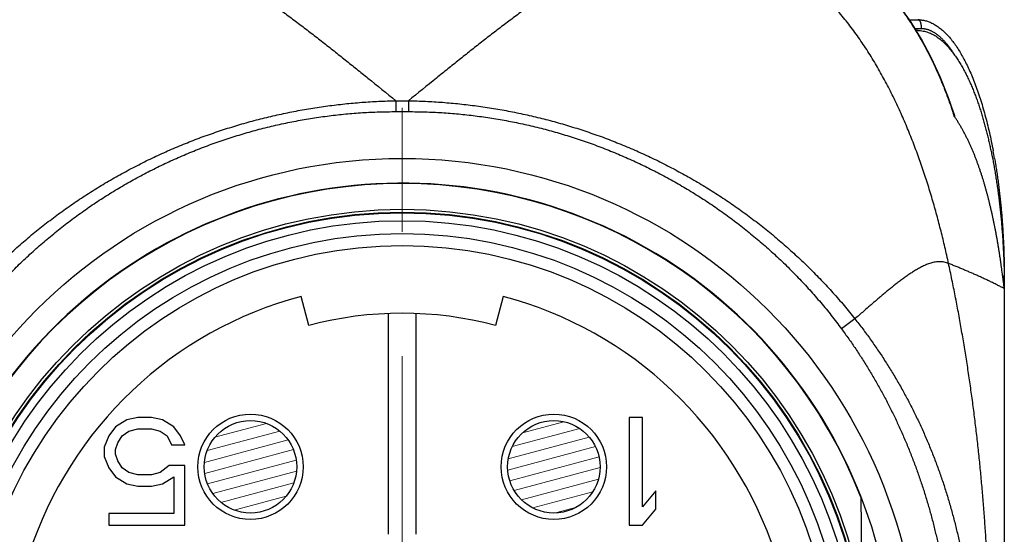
# Model space of a CAD drawing. Header units: millimetres. Extents: x 0 to 1071, y 0 to 742.
# Tile 35 of 130: x 181 to 204, y 449 to 461. Entities that reach past the tile are written whole.
import ezdxf

# ---------------------------------------------------------------- set-up
doc = ezdxf.new("R2010")
doc.units = ezdxf.units.MM
doc.header["$LTSCALE"] = 0.454724
doc.linetypes.add('CENTER', pattern=[50.8, 31.75, -6.35, 6.35, -6.35])
for name, color, linetype in [('NoLayerName_001', 7, 'Continuous'), ('NoLayerName_004', 7, 'Continuous'), ('NoLayerName_005', 7, 'Continuous'), ('NoLayerName_006', 7, 'Continuous'), ('NoLayerName_007', 7, 'Continuous')]:
    doc.layers.add(name, color=color, linetype=linetype)

# ---------------------------------------------------------------- blocks, each defined once
blk = doc.blocks.new('*X113')
at = {"color": 3, "linetype": 'Continuous', "lineweight": 13}
for p, q in [((1.306, 2.124), (0.345, 1.866)), ((1.306, 2.124), (0.345, 1.866)), ((1.306, 2.124), (0.345, 1.866)), ((1.306, 2.124), (0.345, 1.866)), ((1.676, 1.964), (0.105, 1.543)), ((1.676, 1.964), (0.105, 1.543)), ((1.676, 1.964), (0.105, 1.543)), ((1.676, 1.964), (0.105, 1.543)), ((1.897, 1.764), (0.013, 1.26)), ((1.897, 1.764), (0.013, 1.26)), ((1.897, 1.764), (0.013, 1.26)), ((1.897, 1.764), (0.013, 1.26)), ((2.039, 1.544), (0, 0.997)), ((2.039, 1.544), (0, 0.997)), ((2.039, 1.544), (0, 0.997)), ((2.039, 1.544), (0, 0.997)), ((2.122, 1.307), (0.047, 0.751)), ((2.122, 1.307), (0.047, 0.751)), ((2.122, 1.307), (0.047, 0.751)), ((2.122, 1.307), (0.047, 0.751)), ((2.147, 1.055), (0.151, 0.52)), ((2.147, 1.055), (0.151, 0.52)), ((2.147, 1.055), (0.151, 0.52)), ((2.147, 1.055), (0.151, 0.52)), ((2.108, 0.786), (0.32, 0.307)), ((2.108, 0.786), (0.32, 0.307)), ((2.108, 0.786), (0.32, 0.307)), ((2.108, 0.786), (0.32, 0.307)), ((1.975, 0.492), (0.581, 0.118)), ((1.975, 0.492), (0.581, 0.118)), ((1.975, 0.492), (0.581, 0.118)), ((1.975, 0.492), (0.581, 0.118)), ((1.579, 0.127), (1.107, 0)), ((1.579, 0.127), (1.107, 0)), ((1.579, 0.127), (1.107, 0)), ((1.579, 0.127), (1.107, 0))]:
    blk.add_line(p, q, dxfattribs=at)
blk = doc.blocks.new('*X118')
at = {"color": 3, "linetype": 'Continuous', "lineweight": 13}
for p, q in [((1.751, 1.837), (0.064, 1.386)), ((1.751, 1.837), (0.064, 1.386)), ((1.751, 1.837), (0.064, 1.386)), ((1.751, 1.837), (0.064, 1.386)), ((1.442, 2.014), (0.243, 1.692)), ((1.442, 2.014), (0.243, 1.692)), ((1.442, 2.014), (0.243, 1.692)), ((1.442, 2.014), (0.243, 1.692)), ((1.944, 1.63), (0, 1.109)), ((1.944, 1.63), (0, 1.109)), ((1.944, 1.63), (0, 1.109)), ((1.944, 1.63), (0, 1.109)), ((2.068, 1.405), (0.006, 0.852)), ((2.068, 1.405), (0.006, 0.852)), ((2.068, 1.405), (0.006, 0.852)), ((2.068, 1.405), (0.006, 0.852)), ((2.133, 1.163), (0.07, 0.611)), ((2.133, 1.163), (0.07, 0.611)), ((2.133, 1.163), (0.07, 0.611)), ((2.133, 1.163), (0.07, 0.611)), ((2.14, 0.907), (0.192, 0.385)), ((2.14, 0.907), (0.192, 0.385)), ((2.14, 0.907), (0.192, 0.385)), ((2.14, 0.907), (0.192, 0.385)), ((2.078, 0.631), (0.384, 0.177)), ((2.078, 0.631), (0.384, 0.177)), ((2.078, 0.631), (0.384, 0.177)), ((2.078, 0.631), (0.384, 0.177)), ((1.902, 0.325), (0.689, 0)), ((1.902, 0.325), (0.689, 0)), ((1.902, 0.325), (0.689, 0)), ((1.902, 0.325), (0.689, 0))]:
    blk.add_line(p, q, dxfattribs=at)

msp = doc.modelspace()

# ---------------------------------------------------------------- linework, layer by layer
at = {"layer": 'NoLayerName_001', "color": 4, "linetype": 'CENTER', "lineweight": 13}
msp.add_line((190, 476.12856), (190, 425), dxfattribs=at)
at = {"layer": 'NoLayerName_001', "color": 60, "linetype": 'Continuous', "lineweight": 25}
for p, q in [((201.794123, 460.850001), (202, 460.850001)), ((201.921714, 460.650001), (202.068404, 460.650001)), ((201.996306, 460.600001), (201.952235, 460.600001)), ((189.853102, 458.968697), (190.146898, 458.968697)), ((189.853102, 458.968697), (189.853102, 458.714847)), ((190.146898, 458.968697), (190.146897, 458.714838)), ((189.853103, 458.714843), (190.146897, 458.714843)), ((204, 454.850001), (203.997899, 454.850001)), ((204, 454.850001), (204, 433.600001)), ((204.000079, 454.600368), (204.000061, 454.60102)), ((204.000111, 454.599063), (204.000079, 454.600135)), ((187.831288, 453.741089), (187.651098, 454.417499)), ((192.348902, 454.417499), (192.168712, 453.741089)), ((189.675, 454.014387), (189.675, 448.883958)), ((190.325, 448.883958), (190.325, 454.014387)), ((200.526871, 453.895761), (200.214022, 453.663927)), ((200.663804, 449.747607), (200.68808, 446.965857))]:
    msp.add_line(p, q, dxfattribs=at)
for points in [[(202.074843, 460.399146), (201.834902, 460.792216), (201.579215, 461.154537), (201.306432, 461.486858), (201.019734, 461.784249), (200.723574, 462.041658), (200.421662, 462.258332), (200.123532, 462.432), (199.821601, 462.570797), (199.512763, 462.676602), (199.190329, 462.750581), (198.843538, 462.792261), (198.610326, 462.799998)], [(202.823979, 458.676827), (202.699912, 459.035136), (202.507303, 459.522182), (202.298915, 459.976219), (202.074843, 460.399146)]]:
    msp.add_lwpolyline(points, dxfattribs=at)
for radius in [12.025, 10.8425, 10.28, 10]:
    msp.add_circle((190, 445.600001), radius, dxfattribs=at)
for centre, radius, start, end in [((195.630142, 456.729427), 7.401621, 31.3062373, 31.4761955), ((191.900527, 455.072915), 11.49186, 17.9217974, 18.2583983), ((191.125897, 455.423755), 12.837405, 9.8792526, 10.6717584), ((190, 445.59997), 11.442011, 21.2533161, 158.7466839), ((186.143058, 454.599469), 17.856945, 0.8038419, 0.999506), ((186.17856, 454.599881), 17.82144, 0.0003854, 0.804118), ((190, 445.600001), 9.125, 104.9166666, 219.0833334), ((190, 445.600001), 9.125, 320.9166667, 75.0833334), ((190, 445.600001), 8.425, 75.0833334, 104.9166666)]:
    msp.add_arc(centre, radius, start, end, dxfattribs=at)
for points, knots in [([(183.474396, 462.800001), (183.530286, 462.798052), (183.642304, 462.796872), (183.80956, 462.778757), (183.97576, 462.752359), (184.140368, 462.716986), (184.303072, 462.674278), (184.463692, 462.624878), (184.62223, 462.56949), (184.778761, 462.50877), (184.933369, 462.443376), (185.086179, 462.37395), (185.237245, 462.300849), (185.38665, 462.224407), (185.534489, 462.144961), (185.680853, 462.06284), (185.825859, 461.978381), (185.969581, 461.891802), (186.112091, 461.803268), (186.25347, 461.712948), (186.3938, 461.62101), (186.533164, 461.527623), (186.67165, 461.432948), (186.809308, 461.337082), (186.946193, 461.240119), (187.082363, 461.142152), (187.217873, 461.043275), (187.352781, 460.94358), (187.487145, 460.843159), (187.621002, 460.742069), (187.754394, 460.640368), (187.88736, 460.538113), (188.019943, 460.43536), (188.152182, 460.332167), (188.284119, 460.228592), (188.415784, 460.124671), (188.547203, 460.020441), (188.722136, 459.881099), (188.940326, 459.706321), (189.332235, 459.390679), (189.63644, 459.14442), (189.853885, 458.968714)], [0, 0, 0, 0, 0.167772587, 0.335806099, 0.504107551, 0.67249199, 0.840660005, 1.008613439, 1.176490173, 1.344356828, 1.512214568, 1.680030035, 1.847829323, 2.015640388, 2.183468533, 2.35129855, 2.519101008, 2.686875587, 2.854639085, 3.022401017, 3.190163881, 3.357923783, 3.525674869, 3.693421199, 3.861167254, 4.028914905, 4.196663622, 4.364410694, 4.532153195, 4.699892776, 4.867631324, 5.035369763, 5.203108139, 5.370845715, 5.5385814, 5.706315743, 5.874049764, 6.041784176, 6.377255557, 6.712730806, 7.551418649, 7.551418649, 7.551418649, 7.551418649]), ([(196.525604, 462.800001), (196.469714, 462.798052), (196.357696, 462.796872), (196.19044, 462.778757), (196.02424, 462.752359), (195.859632, 462.716986), (195.696928, 462.674278), (195.536308, 462.624878), (195.37777, 462.56949), (195.221239, 462.50877), (195.066631, 462.443376), (194.913821, 462.37395), (194.762755, 462.300849), (194.61335, 462.224407), (194.465511, 462.144961), (194.319147, 462.06284), (194.174141, 461.978381), (194.030419, 461.891802), (193.887909, 461.803268), (193.74653, 461.712948), (193.6062, 461.62101), (193.466836, 461.527623), (193.32835, 461.432948), (193.190692, 461.337082), (193.053807, 461.240119), (192.917637, 461.142152), (192.782127, 461.043275), (192.647219, 460.94358), (192.512855, 460.843159), (192.378998, 460.742069), (192.245606, 460.640368), (192.11264, 460.538113), (191.980057, 460.43536), (191.847818, 460.332167), (191.715881, 460.228592), (191.584216, 460.124671), (191.452797, 460.020441), (191.277864, 459.881099), (191.059674, 459.706321), (190.667765, 459.390679), (190.36356, 459.14442), (190.146115, 458.968714)], [0, 0, 0, 0, 0.167772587, 0.335806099, 0.504107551, 0.67249199, 0.840660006, 1.008613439, 1.176490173, 1.344356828, 1.512214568, 1.680030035, 1.847829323, 2.015640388, 2.183468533, 2.35129855, 2.519101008, 2.686875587, 2.854639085, 3.022401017, 3.190163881, 3.357923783, 3.525674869, 3.693421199, 3.861167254, 4.028914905, 4.196663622, 4.364410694, 4.532153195, 4.699892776, 4.867631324, 5.035369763, 5.203108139, 5.370845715, 5.538581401, 5.706315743, 5.874049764, 6.041784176, 6.377255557, 6.712730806, 7.55141865, 7.55141865, 7.55141865, 7.55141865]), ([(199.676695, 462.621488), (199.708956, 462.609503), (199.773796, 462.58629), (199.869334, 462.546861), (199.963802, 462.504804), (200.056944, 462.459729), (200.14874, 462.411888), (200.239105, 462.361358), (200.327971, 462.308264), (200.415275, 462.252712), (200.500978, 462.194804), (200.585072, 462.134647), (200.667553, 462.072335), (200.748422, 462.007964), (200.827679, 461.941631), (200.905322, 461.87343), (200.981353, 461.803458), (201.055778, 461.731801), (201.128616, 461.658546), (201.199891, 461.583773), (201.26963, 461.507558), (201.337862, 461.429981), (201.404613, 461.351118), (201.469909, 461.271048), (201.533782, 461.189847), (201.596257, 461.107578), (201.657352, 461.024292), (201.717085, 460.940035), (201.775491, 460.854863), (201.83254, 460.768791), (201.88845, 460.68199), (201.924494, 460.623358), (201.942667, 460.594141)], [0, 0, 0, 0, 0.103245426, 0.206570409, 0.309970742, 0.413434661, 0.51694339, 0.620471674, 0.723988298, 0.827457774, 0.930871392, 1.034249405, 1.13760765, 1.240956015, 1.344298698, 1.447634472, 1.550956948, 1.654259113, 1.75755048, 1.860842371, 1.964141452, 2.067449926, 2.170765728, 2.27408273, 2.37739121, 2.480686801, 2.583972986, 2.687251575, 2.790522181, 2.893782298, 2.997027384, 3.100250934, 3.100250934, 3.100250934, 3.100250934]), ([(202.703995, 455.183912), (202.690202, 455.246684), (202.663007, 455.372321), (202.619864, 455.560261), (202.575262, 455.747869), (202.528912, 455.935063), (202.48084, 456.121826), (202.43099, 456.308126), (202.379327, 456.493933), (202.325811, 456.679218), (202.270401, 456.863948), (202.213044, 457.048082), (202.153687, 457.231579), (202.092277, 457.414397), (202.028762, 457.596494), (201.96309, 457.777828), (201.895207, 457.958356), (201.825068, 458.138033), (201.752593, 458.316791), (201.677688, 458.494547), (201.600263, 458.671218), (201.520229, 458.846719), (201.437497, 459.020966), (201.351976, 459.193873), (201.263582, 459.36535), (201.172225, 459.535285), (201.077805, 459.703547), (200.980232, 459.870001), (200.879411, 460.034508), (200.775252, 460.196933), (200.667661, 460.357135), (200.556565, 460.514966), (200.441839, 460.670209), (200.323357, 460.822612), (200.201, 460.971917), (200.074652, 461.117871), (199.944181, 461.2602), (199.809534, 461.398694), (199.67045, 461.532806), (199.527552, 461.662964), (199.427962, 461.744718), (199.37871, 461.78622)], [0, 0, 0, 0, 0.19280858, 0.385634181, 0.578471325, 0.771315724, 0.964164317, 1.157015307, 1.349868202, 1.54272384, 1.735582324, 1.928440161, 2.121295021, 2.314146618, 2.506996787, 2.699849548, 2.89271118, 3.085588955, 3.27847794, 3.471367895, 3.664253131, 3.857132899, 4.050011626, 4.242899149, 4.435809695, 4.628740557, 4.821676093, 5.014607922, 5.207536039, 5.400469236, 5.593425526, 5.786426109, 5.979452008, 6.172475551, 6.365487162, 6.558496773, 6.751535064, 6.944654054, 7.137867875, 7.331107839, 7.524327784, 7.524327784, 7.524327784, 7.524327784]), ([(202, 460.850001), (202.028163, 460.848196), (202.085159, 460.847169), (202.170017, 460.829672), (202.254532, 460.802785), (202.338467, 460.764868), (202.421699, 460.716548), (202.504092, 460.657799), (202.585517, 460.588767), (202.665843, 460.509538), (202.744939, 460.420208), (202.822642, 460.320881), (202.898844, 460.211758), (202.97344, 460.093078), (203.046309, 459.965089), (203.117327, 459.828037), (203.18637, 459.682171), (203.253313, 459.527741), (203.31803, 459.364995), (203.380395, 459.194187), (203.440271, 459.015579), (203.497551, 458.829485), (203.552155, 458.636262), (203.604036, 458.436294), (203.652955, 458.229928), (203.699423, 458.017658), (203.726888, 457.873696), (203.741268, 457.801015)], [0, 0, 0, 0, 0.084662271, 0.170540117, 0.258768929, 0.350367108, 0.446218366, 0.547069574, 0.653539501, 0.766133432, 0.885259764, 1.011239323, 1.144253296, 1.284374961, 1.431621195, 1.585964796, 1.747343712, 1.915668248, 2.090826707, 2.27268984, 2.461113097, 2.655894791, 2.85676395, 3.063434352, 3.275610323, 3.492988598, 3.71525984, 3.71525984, 3.71525984, 3.71525984]), ([(202, 460.850001), (202.002076, 460.849701), (202.006357, 460.84949), (202.012302, 460.846748), (202.017789, 460.843097), (202.022754, 460.838601), (202.027173, 460.833662), (202.031047, 460.828453), (202.034428, 460.823063), (202.037441, 460.817516), (202.04022, 460.811842), (202.042805, 460.806048), (202.045209, 460.800151), (202.047441, 460.794176), (202.049517, 460.788144), (202.051443, 460.782069), (202.053226, 460.775957), (202.054874, 460.76981), (202.056393, 460.763632), (202.057793, 460.757426), (202.059079, 460.751195), (202.06026, 460.744942), (202.061343, 460.738671), (202.062336, 460.732384), (202.063247, 460.726085), (202.064082, 460.719776), (202.064842, 460.713458), (202.065527, 460.707133), (202.066139, 460.7008), (202.066676, 460.694462), (202.067141, 460.688119), (202.067532, 460.681771), (202.067851, 460.67542), (202.0681, 460.669067), (202.068274, 460.662712), (202.068386, 460.656356), (202.068392, 460.652119), (202.068404, 460.650001)], [0, 0, 0, 0, 0.0062922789, 0.0126977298, 0.0193134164, 0.0260523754, 0.0327174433, 0.0391727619, 0.0455005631, 0.0517893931, 0.0581019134, 0.0644491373, 0.0708204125, 0.0772029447, 0.0835827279, 0.0899543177, 0.0963203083, 0.1026830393, 0.1090443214, 0.115405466, 0.121767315, 0.1281302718, 0.1344943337, 0.1408591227, 0.1472239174, 0.1535879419, 0.159951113, 0.1663134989, 0.1726751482, 0.1790360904, 0.1853963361, 0.1917558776, 0.1981146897, 0.2044727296, 0.2108299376, 0.2171862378, 0.223541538, 0.223541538, 0.223541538, 0.223541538]), ([(202.068404, 460.650001), (202.077048, 460.649755), (202.094365, 460.649617), (202.120261, 460.647285), (202.146033, 460.643749), (202.171591, 460.638828), (202.196857, 460.632632), (202.221766, 460.625193), (202.246287, 460.616606), (202.270402, 460.606951), (202.294094, 460.59631), (202.317354, 460.584766), (202.340173, 460.572391), (202.362552, 460.559244), (202.384494, 460.545383), (202.406005, 460.530865), (202.427093, 460.515745), (202.447768, 460.500072), (202.468038, 460.483885), (202.487917, 460.467221), (202.507417, 460.450114), (202.526553, 460.432603), (202.545339, 460.414716), (202.563781, 460.396474), (202.581889, 460.377895), (202.599673, 460.358998), (202.617141, 460.339802), (202.634302, 460.320324), (202.651168, 460.300584), (202.667746, 460.280599), (202.684047, 460.260389), (202.700079, 460.239972), (202.715854, 460.219363), (202.731377, 460.198571), (202.746652, 460.177603), (202.761688, 460.156466), (202.776492, 460.13517), (202.791062, 460.113716), (202.805438, 460.092134), (202.814814, 460.07761), (202.819529, 460.070366)], [0, 0, 0, 0, 0.0259421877, 0.0519244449, 0.0779356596, 0.1039578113, 0.1299670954, 0.155948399, 0.1819167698, 0.2078837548, 0.2338515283, 0.2598137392, 0.2857651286, 0.3117131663, 0.3376624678, 0.363612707, 0.3895590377, 0.4154982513, 0.441434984, 0.4673723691, 0.493310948, 0.5192488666, 0.545185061, 0.5711226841, 0.5970643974, 0.6230117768, 0.6489653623, 0.6749247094, 0.7008884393, 0.7268542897, 0.7528191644, 0.778779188, 0.8047316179, 0.8306777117, 0.8566190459, 0.8825568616, 0.9084920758, 0.9344252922, 0.9603568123, 0.9862866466, 0.9862866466, 0.9862866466, 0.9862866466]), ([(201.954103, 460.575399), (201.971994, 460.545511), (202.008081, 460.485914), (202.06039, 460.395433), (202.111638, 460.304341), (202.161652, 460.212549), (202.210507, 460.120118), (202.258212, 460.02707), (202.304786, 459.933432), (202.350242, 459.839227), (202.394597, 459.744479), (202.437863, 459.649214), (202.480056, 459.553455), (202.521192, 459.457226), (202.561284, 459.360553), (202.600347, 459.263459), (202.638397, 459.165968), (202.675446, 459.068104), (202.711519, 458.969895), (202.746592, 458.871353), (202.780824, 458.772549), (202.802741, 458.706386), (202.813809, 458.67335)], [0, 0, 0, 0, 0.104500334, 0.209005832, 0.313521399, 0.418050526, 0.522595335, 0.62715684, 0.731735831, 0.836332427, 0.940945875, 1.045574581, 1.150216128, 1.254867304, 1.359524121, 1.46418184, 1.568834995, 1.673477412, 1.778102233, 1.882701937, 1.987268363, 2.091792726, 2.091792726, 2.091792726, 2.091792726]), ([(201.996309, 460.6), (202.015933, 460.599075), (202.055336, 460.598533), (202.11391, 460.589837), (202.171661, 460.576877), (202.228114, 460.559087), (202.282949, 460.537048), (202.336042, 460.51121), (202.38735, 460.482048), (202.436878, 460.450002), (202.484638, 460.415418), (202.530668, 460.378584), (202.575035, 460.339782), (202.617827, 460.299269), (202.659106, 460.257235), (202.698955, 460.213848), (202.737466, 460.169273), (202.774727, 460.123648), (202.810778, 460.077053), (202.845674, 460.029569), (202.879467, 459.981272), (202.912211, 459.932241), (202.943961, 459.882554), (202.974768, 459.832286), (203.004694, 459.78151), (203.033772, 459.730268), (203.062028, 459.678586), (203.089496, 459.626491), (203.116206, 459.57401), (203.14219, 459.521168), (203.167478, 459.467992), (203.192105, 459.414508), (203.216098, 459.360737), (203.239473, 459.306696), (203.262248, 459.252397), (203.284442, 459.197857), (203.306069, 459.143089), (203.327155, 459.088109), (203.347694, 459.032925), (203.367784, 458.977578), (203.380696, 458.94051), (203.387212, 458.921997)], [0, 0, 0, 0, 0.058937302, 0.118046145, 0.177242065, 0.236377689, 0.295394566, 0.354385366, 0.413379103, 0.472338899, 0.531269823, 0.590203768, 0.649136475, 0.708044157, 0.766941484, 0.825842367, 0.884743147, 0.943638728, 1.002542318, 1.061463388, 1.120404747, 1.179362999, 1.238329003, 1.297288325, 1.356224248, 1.415136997, 1.47403462, 1.53292334, 1.591807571, 1.650690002, 1.709571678, 1.768452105, 1.82733094, 1.886209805, 1.945089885, 2.003971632, 2.062854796, 2.12173845, 2.180621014, 2.239500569, 2.298377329, 2.298377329, 2.298377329, 2.298377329]), ([(202.819529, 460.070366), (202.824174, 460.063077), (202.83353, 460.048544), (202.84262, 460.033842), (202.847198, 460.026512)], [0, 0, 0, 0, 0.02592787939, 0.05185326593, 0.05185326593, 0.05185326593, 0.05185326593]), ([(179.473129, 453.895761), (179.556852, 453.998304), (179.722022, 454.20542), (179.983932, 454.504505), (180.253971, 454.796544), (180.533303, 455.08005), (180.821134, 455.355121), (181.117196, 455.621427), (181.421082, 455.878757), (181.732438, 456.126877), (182.050929, 456.365592), (182.376249, 456.594741), (182.708107, 456.814174), (183.046212, 457.023743), (183.390274, 457.223297), (183.740004, 457.412688), (184.095112, 457.591767), (184.455307, 457.760385), (184.820277, 457.918438), (185.189714, 458.065824), (185.563306, 458.202441), (185.940745, 458.328185), (186.32172, 458.442955), (186.705921, 458.54665), (187.093031, 458.639155), (187.482697, 458.720407), (187.874542, 458.790405), (188.26818, 458.849087), (188.663223, 458.896563), (189.059298, 458.932326), (189.455969, 458.958151), (189.720796, 458.964262), (189.853102, 458.968703)], [0, 0, 0, 0, 0.397140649, 0.794598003, 1.192328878, 1.590277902, 1.988379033, 2.386557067, 2.784729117, 3.18280878, 3.580765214, 3.978622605, 4.376403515, 4.774127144, 5.171810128, 5.56946734, 5.967112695, 6.364760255, 6.762424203, 7.160116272, 7.557846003, 7.955621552, 8.353450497, 8.75134064, 9.149299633, 9.547308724, 9.945318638, 10.343274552, 10.741118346, 11.138789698, 11.536227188, 11.933369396, 11.933369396, 11.933369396, 11.933369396]), ([(190.146909, 458.968703), (190.279215, 458.964262), (190.544042, 458.958152), (190.940712, 458.932326), (191.336787, 458.896563), (191.731829, 458.849087), (192.125467, 458.790404), (192.517311, 458.720406), (192.906977, 458.639153), (193.294086, 458.546647), (193.678287, 458.442953), (194.059262, 458.328183), (194.4367, 458.202438), (194.810292, 458.065821), (195.179728, 457.918435), (195.544699, 457.760382), (195.904893, 457.591765), (196.260001, 457.412686), (196.60973, 457.223295), (196.953792, 457.02374), (197.291897, 456.814172), (197.623754, 456.594739), (197.949073, 456.36559), (198.267565, 456.126875), (198.57892, 455.878755), (198.882806, 455.621426), (199.178868, 455.35512), (199.466698, 455.080049), (199.74603, 454.796543), (200.016068, 454.504505), (200.277979, 454.205419), (200.443148, 453.998304), (200.526871, 453.895761)], [0, 0, 0, 0, 0.397141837, 0.794578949, 1.192249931, 1.590093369, 1.988048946, 2.386058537, 2.784067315, 3.182025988, 3.579915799, 3.977744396, 4.375519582, 4.773248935, 5.170940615, 5.568604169, 5.966251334, 6.363896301, 6.761553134, 7.159235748, 7.556959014, 7.95473957, 8.352596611, 8.750552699, 9.148632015, 9.546803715, 9.944981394, 10.343082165, 10.741030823, 11.138761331, 11.536218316, 11.9333586, 11.9333586, 11.9333586, 11.9333586]), ([(203.387212, 458.921997), (203.393567, 458.90343), (203.406393, 458.866334), (203.42494, 458.810455), (203.443091, 458.754448), (203.460784, 458.698295), (203.478054, 458.64201), (203.494908, 458.585601), (203.511362, 458.529074), (203.527425, 458.472436), (203.543107, 458.415692), (203.558419, 458.358846), (203.573372, 458.301905), (203.587975, 458.244872), (203.602239, 458.187754), (203.616174, 458.130555), (203.629789, 458.073279), (203.643088, 458.015929), (203.656075, 457.958508), (203.668759, 457.90102), (203.681132, 457.843466), (203.693246, 457.785857), (203.70104, 457.747394), (203.704972, 457.72817)], [0, 0, 0, 0, 0.058875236, 0.117749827, 0.176624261, 0.235498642, 0.294372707, 0.353245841, 0.412117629, 0.470988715, 0.529859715, 0.588731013, 0.647602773, 0.706474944, 0.765347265, 0.824219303, 0.883090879, 0.941962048, 1.00083278, 1.059702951, 1.118572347, 1.177440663, 1.236307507, 1.236307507, 1.236307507, 1.236307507]), ([(179.785978, 453.663927), (179.864751, 453.766749), (180.019986, 453.974344), (180.267235, 454.274687), (180.522833, 454.568234), (180.788017, 454.853481), (181.062036, 455.130425), (181.344676, 455.398662), (181.635576, 455.657896), (181.934435, 455.907805), (182.240924, 456.148144), (182.554699, 456.378748), (182.875436, 456.599454), (183.202812, 456.810102), (183.536504, 457.010528), (183.876187, 457.200573), (184.22154, 457.380076), (184.572242, 457.548875), (184.927963, 457.706835), (185.28838, 457.853824), (185.653165, 457.989707), (186.021995, 458.114352), (186.394544, 458.227624), (186.770487, 458.329391), (187.149483, 458.419509), (187.531147, 458.497871), (187.915057, 458.564417), (188.300775, 458.619026), (188.687862, 458.661759), (189.075887, 458.692013), (189.46439, 458.711648), (189.723594, 458.712783), (189.853103, 458.714843)], [0, 0, 0, 0, 0.388584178, 0.777514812, 1.166726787, 1.556149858, 1.945710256, 2.335332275, 2.724939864, 3.114460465, 3.503873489, 3.893204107, 4.28247363, 4.671698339, 5.060890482, 5.450059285, 5.839211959, 6.228356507, 6.617507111, 7.006678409, 7.395884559, 7.785140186, 8.174461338, 8.563866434, 8.953375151, 9.342963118, 9.732558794, 10.122088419, 10.511479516, 10.900662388, 11.289571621, 11.678147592, 11.678147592, 11.678147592, 11.678147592]), ([(190.146897, 458.714843), (190.276406, 458.712783), (190.53561, 458.711649), (190.924113, 458.692014), (191.312138, 458.66176), (191.699225, 458.619027), (192.084943, 458.564417), (192.468853, 458.497871), (192.850517, 458.419509), (193.229513, 458.329391), (193.605456, 458.227623), (193.978005, 458.114352), (194.346835, 457.989707), (194.71162, 457.853824), (195.072037, 457.706835), (195.427758, 457.548874), (195.77846, 457.380075), (196.123813, 457.200573), (196.463496, 457.010528), (196.797188, 456.810102), (197.124564, 456.599455), (197.445301, 456.378748), (197.759076, 456.148144), (198.065565, 455.907805), (198.364424, 455.657896), (198.655324, 455.398662), (198.937964, 455.130425), (199.211983, 454.853481), (199.477167, 454.568234), (199.732765, 454.274687), (199.980014, 453.974344), (200.135249, 453.766749), (200.214022, 453.663927)], [0, 0, 0, 0, 0.388575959, 0.777485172, 1.166668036, 1.556059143, 1.945588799, 2.335184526, 2.724772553, 3.114281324, 3.503686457, 3.893007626, 4.282263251, 4.671469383, 5.06064065, 5.449791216, 5.838935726, 6.228088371, 6.617257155, 7.00644929, 7.395674, 7.784943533, 8.174274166, 8.563687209, 8.953207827, 9.34281543, 9.732437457, 10.121997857, 10.511420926, 10.900632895, 11.289563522, 11.678147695, 11.678147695, 11.678147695, 11.678147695]), ([(202.823982, 458.676823), (202.824313, 458.675809), (202.824977, 458.67378), (202.825962, 458.670733), (202.826942, 458.667683), (202.827914, 458.66463), (202.828879, 458.661576), (202.829835, 458.65852), (202.830782, 458.655463), (202.83172, 458.652406), (202.832647, 458.649349), (202.833412, 458.646801), (202.834018, 458.644763), (202.83447, 458.643235), (202.834918, 458.641707), (202.835362, 458.640177), (202.835803, 458.638647), (202.83624, 458.637115), (202.836673, 458.635581), (202.837101, 458.634044), (202.837525, 458.632505), (202.837944, 458.630963), (202.838358, 458.629418), (202.838767, 458.627869), (202.83917, 458.626316), (202.839567, 458.624759), (202.839958, 458.623196), (202.840344, 458.621629), (202.840722, 458.620057), (202.841095, 458.618479), (202.841457, 458.616898), (202.8418, 458.615315), (202.842112, 458.613733), (202.842384, 458.612154), (202.842607, 458.610583), (202.842771, 458.609018), (202.842865, 458.607455), (202.842893, 458.605827), (202.842944, 458.604287), (202.842834, 458.602379), (202.84158, 458.602221), (202.841106, 458.60201)], [0, 0, 0, 0, 0.00320127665, 0.00640412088, 0.00960784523, 0.01281176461, 0.01601519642, 0.01921746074, 0.02241788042, 0.02561578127, 0.02881049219, 0.03200134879, 0.03359527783, 0.03518849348, 0.03678127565, 0.0383739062, 0.0399666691, 0.04155985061, 0.04315373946, 0.04474862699, 0.04634480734, 0.04794257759, 0.0495422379, 0.05114409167, 0.05274844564, 0.05435561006, 0.05596589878, 0.05757962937, 0.05919712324, 0.06081865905, 0.06244237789, 0.06406355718, 0.06567758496, 0.06728034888, 0.06886841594, 0.07043923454, 0.07199449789, 0.07357918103, 0.0752628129, 0.07686215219, 0.07841890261, 0.07841890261, 0.07841890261, 0.07841890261]), ([(203.237544, 457.871593), (203.22716, 457.894882), (203.206635, 457.941569), (203.174401, 458.010952), (203.141262, 458.079909), (203.107034, 458.148344), (203.071727, 458.216241), (203.0353, 458.283556), (202.997709, 458.350229), (202.958932, 458.416211), (202.918873, 458.481403), (202.877707, 458.545888), (202.848969, 458.588014), (202.834763, 458.609182)], [0, 0, 0, 0, 0.0764970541, 0.1529959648, 0.2294992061, 0.3060110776, 0.3825375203, 0.4590765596, 0.5356159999, 0.6121459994, 0.6886601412, 0.7651556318, 0.841633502, 0.841633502, 0.841633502, 0.841633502]), ([(202.841106, 458.60201), (202.840661, 458.602304), (202.839665, 458.602811), (202.838689, 458.604137), (202.837594, 458.605309), (202.836618, 458.606557), (202.835683, 458.607849), (202.835078, 458.608734), (202.834773, 458.609175)], [0, 0, 0, 0, 0.001598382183, 0.003284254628, 0.00485377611, 0.006423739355, 0.008029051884, 0.009638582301, 0.009638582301, 0.009638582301, 0.009638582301]), ([(203.950256, 454.984748), (203.946884, 455.010015), (203.940185, 455.060555), (203.929865, 455.136328), (203.919306, 455.212068), (203.908427, 455.287763), (203.897167, 455.363404), (203.885508, 455.438984), (203.873454, 455.514502), (203.861003, 455.589957), (203.848154, 455.665345), (203.834908, 455.740664), (203.821266, 455.815911), (203.807229, 455.891087), (203.792801, 455.966188), (203.777984, 456.041215), (203.762782, 456.116165), (203.747197, 456.191037), (203.731227, 456.265829), (203.714847, 456.340533), (203.698036, 456.41514), (203.68077, 456.489643), (203.663029, 456.564034), (203.644789, 456.638305), (203.626028, 456.712447), (203.606726, 456.786452), (203.586864, 456.860309), (203.566422, 456.934009), (203.545383, 457.007541), (203.523726, 457.080896), (203.501434, 457.154062), (203.478489, 457.227029), (203.454868, 457.299783), (203.430537, 457.372304), (203.405465, 457.444572), (203.379622, 457.516565), (203.352971, 457.588263), (203.325493, 457.659647), (203.297116, 457.73068), (203.267959, 457.801403), (203.247606, 457.848163), (203.237544, 457.871593)], [0, 0, 0, 0, 0.076472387, 0.152945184, 0.229417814, 0.305890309, 0.382363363, 0.45883725, 0.53531168, 0.61178636, 0.688261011, 0.764735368, 0.841209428, 0.917683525, 0.994157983, 1.070633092, 1.147109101, 1.223586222, 1.300064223, 1.376542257, 1.453019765, 1.529496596, 1.605973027, 1.682449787, 1.758928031, 1.835408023, 1.911888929, 1.988370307, 2.064852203, 2.141335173, 2.2178203, 2.294309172, 2.370801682, 2.447295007, 2.523787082, 2.600276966, 2.676764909, 2.7532524, 2.829742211, 2.906236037, 2.982731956, 2.982731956, 2.982731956, 2.982731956]), ([(203.705646, 457.732521), (203.714156, 457.689655), (203.731619, 457.603459), (203.755926, 457.472993), (203.779321, 457.340782), (203.801561, 457.206858), (203.822689, 457.071313), (203.842672, 456.93422), (203.861495, 456.795662), (203.879149, 456.655725), (203.895628, 456.514498), (203.910928, 456.372075), (203.92504, 456.228547), (203.93796, 456.084006), (203.94968, 455.938544), (203.960196, 455.792252), (203.969501, 455.645224), (203.977586, 455.497549), (203.984459, 455.349322), (203.990061, 455.200632), (203.994583, 455.051575), (203.996382, 454.952076), (203.997434, 454.902288)], [0, 0, 0, 0, 0.131106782, 0.263835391, 0.398120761, 0.533897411, 0.671099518, 0.809660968, 0.949514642, 1.090585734, 1.232794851, 1.376062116, 1.520307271, 1.66544973, 1.811408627, 1.958102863, 2.105451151, 2.253372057, 2.401784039, 2.550605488, 2.699754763, 2.849150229, 2.849150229, 2.849150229, 2.849150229]), ([(203.706118, 457.730208), (203.71459, 457.687495), (203.731973, 457.601609), (203.756175, 457.471617), (203.779471, 457.339894), (203.801621, 457.206473), (203.822668, 457.071442), (203.842578, 456.934875), (203.861337, 456.796854), (203.878936, 456.657463), (203.89537, 456.516792), (203.910632, 456.374931), (203.924717, 456.231972), (203.937618, 456.088006), (203.949329, 455.943123), (203.959845, 455.797415), (203.96916, 455.650971), (203.977264, 455.503883), (203.984165, 455.356243), (203.989805, 455.208139), (203.994374, 455.059667), (203.996213, 454.960556), (203.997285, 454.910962)], [0, 0, 0, 0, 0.130634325, 0.26287723, 0.396664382, 0.531931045, 0.668612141, 0.806642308, 0.945955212, 1.086476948, 1.228129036, 1.370832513, 1.514508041, 1.659075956, 1.80445632, 1.950568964, 2.097333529, 2.244669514, 2.392496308, 2.540733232, 2.689299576, 2.838114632, 2.838114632, 2.838114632, 2.838114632]), ([(203.772942, 457.626299), (203.780198, 457.583401), (203.79509, 457.497215), (203.81568, 457.366983), (203.835375, 457.235317), (203.853953, 457.102252), (203.871458, 456.967873), (203.887871, 456.832258), (203.903189, 456.695489), (203.917407, 456.557649), (203.930519, 456.41882), (203.94252, 456.279085), (203.953403, 456.138525), (203.963165, 455.997224), (203.971798, 455.855263), (203.979299, 455.712726), (203.985661, 455.569694), (203.990876, 455.42625), (203.994952, 455.282476), (203.997833, 455.138455), (203.9997, 454.994269), (203.999805, 454.898098), (204, 454.850001)], [0, 0, 0, 0, 0.130521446, 0.262386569, 0.395536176, 0.529910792, 0.6654467, 0.802073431, 0.939719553, 1.078313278, 1.217782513, 1.358054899, 1.499057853, 1.640718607, 1.78296424, 1.925721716, 2.068917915, 2.212479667, 2.35633378, 2.500407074, 2.644626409, 2.788918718, 2.788918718, 2.788918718, 2.788918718]), ([(202.703995, 455.183912), (202.687453, 455.189593), (202.654691, 455.202181), (202.603237, 455.213808), (202.551047, 455.221206), (202.498382, 455.223577), (202.445787, 455.22132), (202.393562, 455.214891), (202.341943, 455.204766), (202.291113, 455.191399), (202.241171, 455.175195), (202.192121, 455.156527), (202.143913, 455.135759), (202.096494, 455.113243), (202.049779, 455.089347), (202.003717, 455.064279), (201.958279, 455.038148), (201.913406, 455.011074), (201.869047, 454.983172), (201.825147, 454.954558), (201.781644, 454.925349), (201.738514, 454.895601), (201.695732, 454.865355), (201.653273, 454.834656), (201.611111, 454.803549), (201.569221, 454.772076), (201.527575, 454.740283), (201.48615, 454.708208), (201.444932, 454.67587), (201.403908, 454.643289), (201.363064, 454.610484), (201.322386, 454.577473), (201.28186, 454.544276), (201.241472, 454.510912), (201.201207, 454.4774), (201.161055, 454.443755), (201.121006, 454.409986), (201.081051, 454.376107), (201.041183, 454.342125), (200.988116, 454.296711), (200.948467, 454.262474), (200.922, 454.239688)], [0, 0, 0, 0, 0.052469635, 0.105113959, 0.157825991, 0.210462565, 0.263013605, 0.315580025, 0.368169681, 0.42070408, 0.473159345, 0.525611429, 0.578093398, 0.630592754, 0.68306294, 0.735490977, 0.787898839, 0.840300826, 0.892703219, 0.945105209, 0.997501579, 1.049893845, 1.102285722, 1.154679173, 1.207074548, 1.259470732, 1.311865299, 1.364256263, 1.416644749, 1.46903199, 1.521418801, 1.573805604, 1.626192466, 1.678579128, 1.730965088, 1.783350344, 1.835735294, 1.888120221, 1.940505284, 1.992890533, 2.097661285, 2.097661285, 2.097661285, 2.097661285]), ([(203.673946, 445.600001), (203.673278, 445.72864), (203.672611, 445.985931), (203.6676, 446.371846), (203.660147, 446.757729), (203.649786, 447.143551), (203.636597, 447.529284), (203.620513, 447.914899), (203.601508, 448.30037), (203.579534, 448.685675), (203.554535, 449.070793), (203.526454, 449.455709), (203.495236, 449.840406), (203.460825, 450.224865), (203.423165, 450.609068), (203.382204, 450.992985), (203.337912, 451.376576), (203.290254, 451.759794), (203.2392, 452.142592), (203.184717, 452.52492), (203.126772, 452.906731), (203.065336, 453.287977), (203.000365, 453.668606), (202.93187, 454.04858), (202.859661, 454.427818), (202.784289, 454.806394), (202.73046, 455.058017), (202.703995, 455.183912)], [0, 0, 0, 0, 0.385924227, 0.771868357, 1.157824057, 1.543783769, 1.929740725, 2.315688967, 2.701623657, 3.08754707, 3.473468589, 3.85939916, 4.245351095, 4.63133809, 5.017375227, 5.403470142, 5.789610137, 6.175780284, 6.561966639, 6.948156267, 7.334337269, 7.720498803, 8.106631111, 8.492725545, 8.878774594, 9.264771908, 9.650712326, 9.650712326, 9.650712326, 9.650712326]), ([(204.000079, 454.600021), (203.985869, 454.60693), (203.957389, 454.620624), (203.900911, 454.648998), (203.844403, 454.677307), (203.787856, 454.705539), (203.745394, 454.726604), (203.702861, 454.747525), (203.660234, 454.768254), (203.617504, 454.788771), (203.574678, 454.809089), (203.531759, 454.829215), (203.488754, 454.849155), (203.445665, 454.868918), (203.402497, 454.88851), (203.359256, 454.907939), (203.315945, 454.927212), (203.272569, 454.946337), (203.229131, 454.965321), (203.185635, 454.984168), (203.142082, 455.002884), (203.098476, 455.021473), (203.054818, 455.03994), (203.011111, 455.058292), (202.967358, 455.076532), (202.923561, 455.094666), (202.879722, 455.112699), (202.835844, 455.130637), (202.791929, 455.148482), (202.747983, 455.16625), (202.718655, 455.178019), (202.703995, 455.183912)], [0, 0, 0, 0, 0.047399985, 0.09480283, 0.189608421, 0.237009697, 0.284409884, 0.331809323, 0.379208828, 0.426609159, 0.474010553, 0.521413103, 0.568816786, 0.616221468, 0.663626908, 0.711032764, 0.758438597, 0.80584388, 0.853248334, 0.900652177, 0.948055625, 0.995458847, 1.042861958, 1.090265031, 1.13766809, 1.185071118, 1.232474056, 1.279876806, 1.327279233, 1.374681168, 1.422082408, 1.422082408, 1.422082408, 1.422082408]), ([(204.000061, 454.60102), (203.999794, 454.60531), (203.999427, 454.613907), (203.997878, 454.626726), (203.995588, 454.64378), (203.992054, 454.669341), (203.987884, 454.699144), (203.983837, 454.72896), (203.971381, 454.822729), (203.960318, 454.908009), (203.950256, 454.984748)], [0, 0, 0, 0, 0.0128933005, 0.0257993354, 0.038714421, 0.0645232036, 0.1032054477, 0.1289963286, 0.1547930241, 0.3869810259, 0.3869810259, 0.3869810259, 0.3869810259]), ([(200.922, 454.239688), (200.895599, 454.216828), (200.829554, 454.159725), (200.697876, 454.045045), (200.592657, 453.953161), (200.526871, 453.895761)], [0, 0, 0, 0, 0.1047700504, 0.2619233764, 0.5238447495, 0.5238447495, 0.5238447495, 0.5238447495]), ([(200.526871, 453.895761), (200.587263, 453.817435), (200.709467, 453.661796), (200.884488, 453.421956), (201.054483, 453.178413), (201.218442, 452.930642), (201.376485, 452.678997), (201.528428, 452.423595), (201.674172, 452.164619), (201.813588, 451.902219), (201.946615, 451.636569), (202.073254, 451.367854), (202.193502, 451.096244), (202.307358, 450.821912), (202.414819, 450.54503), (202.515884, 450.26577), (202.610552, 449.984301), (202.698824, 449.700783), (202.780747, 449.415377), (202.856371, 449.128233), (202.925747, 448.839498), (202.988928, 448.549318), (203.045963, 448.257843), (203.096904, 447.965218), (203.141806, 447.671592), (203.180696, 447.377107), (203.213585, 447.081905), (203.240461, 446.786124), (203.261402, 446.489907), (203.276163, 446.193393), (203.285692, 445.896729), (203.286223, 445.698891), (203.287216, 445.600001)], [0, 0, 0, 0, 0.296713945, 0.593586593, 0.890583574, 1.187670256, 1.484812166, 1.781975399, 2.07912704, 2.376236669, 2.673298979, 2.970328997, 3.267337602, 3.564330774, 3.861309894, 4.15827204, 4.455210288, 4.752120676, 5.049020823, 5.345928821, 5.642856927, 5.9398118, 6.236794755, 6.53380201, 6.83082493, 7.127850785, 7.424864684, 7.721850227, 8.018789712, 8.315664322, 8.61245433, 8.90913929, 8.90913929, 8.90913929, 8.90913929]), ([(200.214022, 453.663927), (200.270028, 453.586474), (200.38339, 453.432478), (200.545514, 453.195765), (200.702884, 452.955769), (200.854587, 452.712038), (201.000791, 452.46491), (201.141373, 452.214512), (201.276291, 451.961024), (201.405481, 451.704607), (201.528909, 451.445413), (201.646566, 451.183592), (201.758447, 450.919281), (201.864543, 450.652617), (201.964849, 450.383738), (202.059359, 450.112782), (202.148065, 449.839885), (202.230964, 449.565179), (202.30807, 449.288794), (202.379401, 449.010855), (202.444974, 448.731486), (202.504807, 448.45081), (202.558917, 448.168952), (202.607322, 447.886035), (202.650041, 447.602186), (202.687079, 447.317531), (202.718435, 447.0322), (202.744087, 446.746326), (202.764095, 446.460042), (202.778214, 446.173477), (202.787339, 445.88677), (202.787849, 445.695573), (202.788801, 445.600002)], [0, 0, 0, 0, 0.286741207, 0.573613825, 0.860596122, 1.147663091, 1.434786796, 1.721936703, 2.009080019, 2.296183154, 2.583236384, 2.870252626, 3.157242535, 3.444213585, 3.73117026, 4.018114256, 4.305044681, 4.591961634, 4.878876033, 5.16579899, 5.45273855, 5.739699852, 6.026685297, 6.313694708, 6.600725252, 6.887766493, 7.17480137, 7.46181192, 7.748779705, 8.035685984, 8.322511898, 8.609238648, 8.609238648, 8.609238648, 8.609238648])]:
    msp.add_open_spline(points, degree=3, knots=knots, dxfattribs=at)
at = {"layer": 'NoLayerName_004', "color": 60, "linetype": 'Continuous', "lineweight": 25}
for p, q in [((183.595833, 451.546809), (183.335417, 451.387235)), ((183.85625, 451.600001), (183.595833, 451.546809)), ((184.16875, 451.600001), (183.85625, 451.600001)), ((184.429167, 451.546809), (184.16875, 451.600001)), ((184.689583, 451.387235), (184.429167, 451.546809)), ((195.275, 451.600001), (195.275, 449.100001)), ((195.5875, 451.600001), (195.275, 451.600001)), ((195.5875, 449.525533), (195.5875, 451.600001)), ((183.335417, 451.387235), (183.179167, 451.174469)), ((183.491667, 451.174469), (183.647917, 451.280852)), ((183.647917, 451.280852), (183.85625, 451.334043)), ((183.85625, 451.334043), (184.16875, 451.334043)), ((184.16875, 451.334043), (184.377083, 451.280852)), ((184.377083, 451.280852), (184.533333, 451.174469)), ((184.845833, 451.174469), (184.689583, 451.387235)), ((183.179167, 451.174469), (183.075, 450.908511)), ((183.335417, 450.85532), (183.3875, 451.014894)), ((183.3875, 451.014894), (183.491667, 451.174469)), ((184.533333, 451.174469), (184.6375, 450.961703)), ((184.95, 450.961703), (184.845833, 451.174469)), ((183.075, 450.908511), (183.075, 450.695745)), ((183.335417, 450.748937), (183.335417, 450.85532)), ((184.6375, 450.961703), (184.95, 450.961703)), ((183.075, 450.695745), (183.179167, 450.429788)), ((183.3875, 450.589362), (183.335417, 450.748937)), ((183.491667, 450.429788), (183.3875, 450.589362)), ((183.179167, 450.429788), (183.335417, 450.217022)), ((183.647917, 450.323405), (183.491667, 450.429788)), ((183.85625, 450.270213), (183.647917, 450.323405)), ((184.377083, 450.323405), (184.16875, 450.270213)), ((184.585417, 450.482979), (184.377083, 450.323405)), ((184.95, 450.482979), (184.585417, 450.482979)), ((184.95, 449.100001), (184.95, 450.482979)), ((183.335417, 450.217022), (183.595833, 450.057447)), ((184.16875, 450.270213), (183.85625, 450.270213)), ((184.429167, 450.057447), (184.689583, 450.217022)), ((184.689583, 450.217022), (184.689583, 449.365958)), ((183.595833, 450.057447), (183.85625, 450.004256)), ((183.85625, 450.004256), (184.16875, 450.004256)), ((184.16875, 450.004256), (184.429167, 450.057447)), ((195.9, 449.897873), (195.5875, 449.525533)), ((195.9, 449.472341), (195.9, 449.897873)), ((195.5875, 449.100001), (195.9, 449.472341)), ((184.689583, 449.365958), (183.179167, 449.365958)), ((183.179167, 449.365958), (183.179167, 449.100001)), ((183.179167, 449.100001), (184.95, 449.100001)), ((195.275, 449.100001), (195.5875, 449.100001))]:
    msp.add_line(p, q, dxfattribs=at)
at = {"layer": 'NoLayerName_005', "color": 60, "linetype": 'Continuous', "lineweight": 25}
msp.add_ellipse((202, 454.850001), major_axis=(0, -6), ratio=0.333333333, start_param=3.128226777, end_param=3.141592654, dxfattribs=at)
at = {"layer": 'NoLayerName_006', "color": 60, "linetype": 'Continuous', "lineweight": 25}
for centre, radius in [((186.473288, 450.454103), 1.225), ((193.526712, 450.454103), 1.225), ((186.473288, 450.454103), 1.075), ((193.526712, 450.454103), 1.075)]:
    msp.add_circle(centre, radius, dxfattribs=at)
at = {"layer": 'NoLayerName_007', "color": 60, "linetype": 'Continuous', "lineweight": 25}
for radius in [10.775, 10.76, 10.578015]:
    msp.add_circle((190, 445.600001), radius, dxfattribs=at)
msp.add_arc((190, 445.600001), 11.45, 338.5186327, 311.2277814, dxfattribs=at)

# ---------------------------------------------------------------- block references
at = {"layer": 'NoLayerName_001'}
for name, p in [('*X118', (185.403351, 449.448853)), ('*X113', (192.454468, 449.379669))]:
    msp.add_blockref(name, p, dxfattribs=at)

doc.saveas('drawing.dxf')
